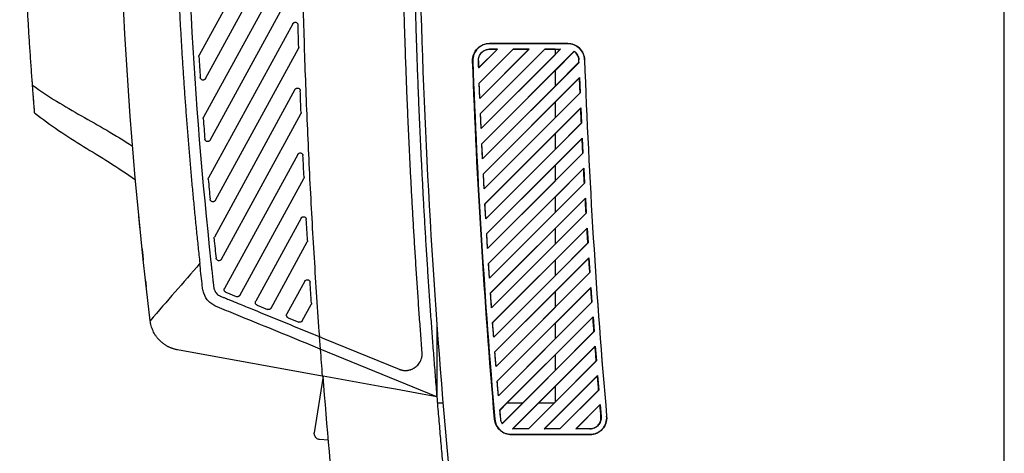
# Model space of a CAD drawing. Header units: millimetres. Extents: x 145 to 933, y -105 to 949.
# Tile 115 of 157: x 727 to 815, y 382 to 421. Entities that reach past the tile are written whole.
import ezdxf

# ---------------------------------------------------------------- set-up
doc = ezdxf.new("R2010")
doc.units = ezdxf.units.MM

msp = doc.modelspace()

# ---------------------------------------------------------------- linework, layer by layer
at = {"color": 7, "linetype": 'Continuous', "lineweight": 25}
for p, q in [((751.148, 432.891), (743.013, 418.002)), ((743.573, 415.899), (751.611, 430.611)), ((751.241, 426.804), (743.4, 412.453)), ((743.982, 410.391), (751.722, 424.557)), ((815.097, 281.543), (815.097, 423.784)), ((751.387, 420.816), (743.853, 407.025)), ((768.998, 419.043), (776.003, 419.043)), ((769.007, 419.034), (768.998, 419.043)), ((776.012, 419.034), (769.007, 419.034)), ((776.012, 419.034), (776.003, 419.043)), ((742.983, 417.867), (742.982, 417.882)), ((744.456, 405.002), (751.887, 418.601)), ((769.714, 418.534), (768.031, 416.851)), ((769.712, 418.533), (768.032, 416.853)), ((768.083, 415.489), (771.128, 418.534)), ((768.084, 415.489), (771.129, 418.533)), ((772.542, 418.534), (768.138, 414.129)), ((772.538, 418.532), (768.139, 414.131)), ((768.195, 412.773), (773.956, 418.534)), ((768.196, 412.772), (773.957, 418.532)), ((775.37, 418.534), (768.256, 411.419)), ((774.871, 418.038), (768.256, 411.42)), ((768.319, 410.068), (776.596, 418.346)), ((769.007, 418.534), (769.714, 418.534)), ((769.007, 418.533), (769.007, 418.534)), ((769.712, 418.533), (769.007, 418.533)), ((769.714, 418.534), (769.712, 418.533)), ((771.128, 418.534), (772.542, 418.534)), ((771.129, 418.533), (771.128, 418.534)), ((772.538, 418.532), (771.129, 418.533)), ((772.542, 418.534), (772.538, 418.532)), ((773.956, 418.534), (775.37, 418.534)), ((773.957, 418.532), (773.956, 418.534)), ((774.871, 418.532), (773.957, 418.532)), ((774.871, 418.532), (774.871, 418.038)), ((774.871, 418.051), (775.342, 418.523)), ((774.871, 418.523), (775.342, 418.523)), ((776.597, 418.33), (774.871, 416.605)), ((775.37, 418.534), (775.342, 418.523)), ((767.508, 417.48), (767.491, 417.48)), ((768.008, 417.498), (768.008, 417.498)), ((777.019, 417.355), (768.385, 408.719)), ((774.871, 415.223), (777.007, 417.36)), ((776.999, 417.57), (777.011, 417.571)), ((777.019, 417.355), (777.007, 417.36)), ((777.511, 417.589), (777.511, 417.589)), ((768.032, 416.853), (768.031, 416.851)), ((768.319, 410.067), (774.871, 416.617)), ((774.871, 416.617), (774.871, 415.211)), ((728.077, 415.397), (728.042, 415.871)), ((768.138, 414.129), (768.083, 415.489)), ((768.083, 415.489), (768.084, 415.489)), ((768.453, 407.374), (777.071, 415.992)), ((777.06, 415.964), (774.871, 413.777)), ((777.071, 415.992), (777.125, 414.633)), ((751.586, 414.922), (744.368, 401.711)), ((774.871, 415.211), (768.385, 408.721)), ((777.125, 414.633), (768.524, 406.031)), ((774.872, 412.395), (777.113, 414.637)), ((768.138, 414.129), (768.139, 414.131)), ((768.454, 407.373), (774.871, 413.789)), ((774.871, 413.789), (774.872, 412.383)), ((744.991, 399.724), (752.102, 412.738)), ((768.256, 411.419), (768.195, 412.773)), ((768.195, 412.773), (768.196, 412.772)), ((768.598, 404.69), (777.182, 413.276)), ((777.171, 413.248), (774.872, 410.949)), ((777.182, 413.276), (777.242, 411.921)), ((743.37, 412.314), (743.369, 412.333)), ((774.872, 412.383), (768.525, 406.032)), ((777.242, 411.921), (768.675, 403.353)), ((774.872, 409.567), (777.23, 411.926)), ((768.256, 411.419), (768.256, 411.42)), ((768.599, 404.69), (774.872, 410.961)), ((774.872, 410.961), (774.872, 409.555)), ((768.385, 408.719), (768.319, 410.068)), ((768.319, 410.067), (768.319, 410.068)), ((768.754, 402.018), (777.305, 410.57)), ((777.294, 410.542), (774.873, 408.121)), ((777.305, 410.57), (777.371, 409.222)), ((751.833, 409.118), (745.275, 397.115)), ((774.872, 409.555), (768.676, 403.355)), ((777.371, 409.222), (768.836, 400.686)), ((774.873, 406.739), (777.359, 409.226)), ((768.385, 408.719), (768.385, 408.721)), ((768.524, 406.031), (768.453, 407.374)), ((768.453, 407.374), (768.454, 407.373)), ((768.755, 402.018), (774.873, 408.133)), ((768.921, 399.356), (777.439, 407.876)), ((774.873, 408.133), (774.873, 406.727)), ((777.429, 407.848), (774.873, 405.293)), ((777.439, 407.876), (777.511, 406.533)), ((743.823, 406.883), (743.822, 406.905)), ((746.645, 396.495), (752.365, 406.963)), ((774.873, 406.727), (768.837, 400.687)), ((777.511, 406.533), (769.008, 398.029)), ((774.873, 403.911), (777.498, 406.538)), ((777.511, 406.533), (777.498, 406.538)), ((768.524, 406.031), (768.525, 406.032)), ((768.675, 403.353), (768.598, 404.69)), ((768.598, 404.69), (768.599, 404.69)), ((768.922, 399.356), (774.873, 405.305)), ((769.098, 396.705), (777.584, 405.193)), ((774.873, 405.305), (774.873, 403.899)), ((777.574, 405.165), (774.874, 402.465)), ((777.584, 405.193), (777.661, 403.855)), ((774.873, 403.899), (769.009, 398.031)), ((777.661, 403.855), (769.19, 395.383)), ((774.874, 401.083), (777.649, 403.86)), ((752.128, 403.401), (748.069, 395.972)), ((768.675, 403.353), (768.676, 403.355)), ((768.836, 400.686), (768.754, 402.018)), ((768.754, 402.018), (768.755, 402.018)), ((769.099, 396.704), (774.874, 402.478)), ((769.285, 394.064), (777.741, 402.52)), ((777.73, 402.492), (774.874, 399.637)), ((774.874, 402.478), (774.874, 401.071)), ((777.741, 402.52), (777.823, 401.188)), ((744.338, 401.565), (744.337, 401.591)), ((749.439, 395.352), (752.675, 401.274)), ((777.823, 401.188), (769.383, 392.747)), ((774.874, 398.256), (777.81, 401.193)), ((777.823, 401.188), (777.81, 401.193)), ((768.836, 400.686), (768.837, 400.687)), ((774.874, 401.071), (769.191, 395.385)), ((769.286, 394.064), (774.874, 399.65)), ((769.483, 391.433), (777.907, 399.859)), ((774.874, 399.65), (774.874, 398.243)), ((777.897, 399.831), (774.875, 396.809)), ((777.907, 399.859), (777.995, 398.532)), ((769.008, 398.029), (768.921, 399.356)), ((768.922, 399.356), (768.921, 399.356)), ((777.995, 398.532), (769.586, 390.122)), ((774.875, 395.428), (777.982, 398.537)), ((752.468, 397.766), (750.863, 394.829)), ((769.008, 398.029), (769.009, 398.031)), ((774.874, 398.243), (769.384, 392.749)), ((745.4, 396.764), (746.331, 396.383)), ((769.484, 391.433), (774.875, 396.822)), ((769.691, 388.813), (778.085, 397.208)), ((778.074, 397.18), (774.875, 393.982)), ((774.875, 396.822), (774.875, 395.415)), ((778.085, 397.208), (778.178, 395.886)), ((769.19, 395.383), (769.098, 396.705)), ((769.098, 396.705), (769.099, 396.704)), ((778.178, 395.886), (769.799, 387.506)), ((774.876, 392.6), (778.165, 395.891)), ((778.178, 395.886), (778.165, 395.891)), ((748.194, 395.621), (749.125, 395.24)), ((752.234, 394.208), (753.03, 395.665)), ((769.19, 395.383), (769.191, 395.385)), ((774.875, 395.415), (769.587, 390.124)), ((750.988, 394.478), (751.919, 394.097)), ((769.909, 386.202), (778.273, 394.567)), ((778.262, 394.539), (774.876, 391.154)), ((778.273, 394.567), (778.371, 393.251)), ((764.29, 393.823), (764.291, 387.373)), ((769.383, 392.747), (769.285, 394.064)), ((769.286, 394.064), (769.285, 394.064)), ((769.692, 388.812), (774.875, 393.994)), ((778.371, 393.251), (770.124, 385.003)), ((774.875, 393.994), (774.876, 392.587)), ((774.876, 389.772), (778.358, 393.256)), ((753.762, 392.803), (754.222, 392.615)), ((753.762, 392.803), (753.843, 391.689)), ((754.222, 392.615), (760.904, 389.881)), ((769.383, 392.747), (769.384, 392.749)), ((774.876, 392.587), (769.8, 387.509)), ((754.027, 389.272), (741.066, 391.616)), ((764.287, 387.416), (753.843, 391.689)), ((769.586, 390.122), (769.483, 391.433)), ((769.483, 391.433), (769.484, 391.433)), ((771.069, 384.534), (778.471, 391.937)), ((778.461, 391.909), (774.876, 388.326)), ((778.471, 391.937), (778.574, 390.626)), ((770.583, 386.874), (774.876, 391.166)), ((778.574, 390.626), (772.483, 384.534)), ((774.876, 391.166), (774.876, 389.76)), ((774.877, 386.944), (778.561, 390.631)), ((769.586, 390.122), (769.587, 390.124)), ((774.876, 389.76), (771.993, 386.875)), ((754.107, 389.257), (753.311, 384.19)), ((754.108, 389.257), (754.027, 389.272)), ((759.675, 388.25), (754.108, 389.257)), ((769.799, 387.506), (769.691, 388.813)), ((769.692, 388.812), (769.691, 388.813)), ((773.897, 384.534), (778.68, 389.318)), ((778.67, 389.29), (773.924, 384.545)), ((778.68, 389.318), (778.788, 388.012)), ((760.578, 388.087), (759.675, 388.25)), ((762.972, 387.654), (760.578, 388.087)), ((773.413, 386.875), (774.876, 388.338)), ((774.876, 388.338), (774.877, 386.932)), ((775.307, 384.546), (778.775, 388.017)), ((778.788, 388.012), (775.311, 384.534)), ((778.788, 388.012), (778.775, 388.017)), ((764.287, 387.416), (762.972, 387.654)), ((769.799, 387.506), (769.8, 387.509)), ((764.332, 386.873), (764.835, 386.873)), ((769.909, 386.202), (769.919, 386.199)), ((770.595, 386.874), (769.919, 386.199)), ((770.126, 385.019), (771.98, 386.875)), ((770.583, 386.874), (771.993, 386.875)), ((773.425, 386.875), (771.094, 384.545)), ((772.479, 384.545), (774.808, 386.875)), ((773.413, 386.875), (774.82, 386.875)), ((774.877, 386.932), (774.82, 386.875)), ((776.725, 384.534), (778.899, 386.708)), ((778.889, 386.68), (776.754, 384.546)), ((778.899, 386.708), (778.993, 385.622)), ((769.476, 385.405), (769.459, 385.404)), ((769.974, 385.448), (769.984, 385.449)), ((778.993, 385.622), (778.981, 385.621)), ((779.491, 385.665), (779.491, 385.666)), ((770.126, 385.019), (770.124, 385.003)), ((771.069, 384.534), (771.094, 384.545)), ((772.483, 384.534), (771.069, 384.534)), ((772.479, 384.545), (771.094, 384.545)), ((772.479, 384.545), (772.483, 384.534)), ((773.897, 384.534), (773.924, 384.545)), ((775.311, 384.534), (773.897, 384.534)), ((775.307, 384.546), (773.924, 384.545)), ((775.307, 384.546), (775.311, 384.534)), ((776.725, 384.534), (776.754, 384.546)), ((777.997, 384.534), (776.725, 384.534)), ((777.997, 384.547), (776.754, 384.546)), ((777.997, 384.547), (777.997, 384.534)), ((753.769, 383.611), (754.578, 383.554)), ((770.962, 384.026), (770.971, 384.034)), ((777.988, 384.026), (770.962, 384.026)), ((770.971, 384.034), (777.997, 384.034)), ((777.997, 384.034), (777.988, 384.026))]:
    msp.add_line(p, q, dxfattribs=at)
at = {"color": 7, "linetype": 'Continuous', "lineweight": 25, "flags": 128}
for points in [[(777.071, 415.992), (777.065, 415.977), (777.06, 415.964)], [(777.113, 414.637), (777.12, 414.635), (777.125, 414.633)], [(777.182, 413.276), (777.176, 413.26), (777.171, 413.248)], [(777.23, 411.926), (777.237, 411.924), (777.242, 411.921)], [(777.305, 410.57), (777.299, 410.555), (777.294, 410.542)], [(777.359, 409.226), (777.365, 409.224), (777.371, 409.222)], [(777.439, 407.876), (777.433, 407.86), (777.429, 407.848)], [(777.584, 405.193), (777.579, 405.177), (777.574, 405.165)], [(777.649, 403.86), (777.656, 403.857), (777.661, 403.855)], [(777.741, 402.52), (777.735, 402.505), (777.73, 402.492)], [(777.907, 399.859), (777.901, 399.843), (777.897, 399.831)], [(777.982, 398.537), (777.989, 398.534), (777.995, 398.532)], [(778.085, 397.208), (778.079, 397.192), (778.074, 397.18)], [(778.273, 394.567), (778.267, 394.552), (778.262, 394.539)], [(778.358, 393.256), (778.365, 393.253), (778.371, 393.251)], [(778.471, 391.937), (778.466, 391.922), (778.461, 391.909)], [(778.561, 390.631), (778.569, 390.628), (778.574, 390.626)], [(778.68, 389.318), (778.674, 389.302), (778.67, 389.29)], [(778.899, 386.708), (778.893, 386.693), (778.889, 386.68)]]:
    msp.add_lwpolyline(points, dxfattribs=at)
at = {"color": 7, "linetype": 'Continuous', "lineweight": 25}
for points, knots in [([(728.083, 415.318), (728.048, 415.8), (727.977, 416.771), (727.877, 418.242), (727.78, 419.739), (727.688, 421.24), (727.623, 422.366), (727.585, 423.046), (727.571, 423.294), (727.551, 423.671), (727.519, 424.269), (727.483, 424.967), (727.459, 425.439), (727.448, 425.663), (727.441, 425.806), (727.43, 426.045), (727.413, 426.392), (727.393, 426.821), (727.373, 427.249), (727.309, 428.678), (727.119, 433.393), (726.987, 438.883), (726.941, 444.144), (726.934, 446.89), (726.946, 449.635), (726.975, 452.38), (727.021, 455.125), (727.086, 457.87), (727.168, 460.614), (727.269, 463.358), (727.385, 466.101), (727.478, 467.928), (727.524, 468.842)], [0, 0, 0, 0, 0.030446, 0.061437, 0.092974, 0.125056, 0.156321, 0.164137, 0.168038, 0.171917, 0.187328, 0.202868, 0.210653, 0.213204, 0.215118, 0.218468, 0.226284, 0.2341, 0.241916, 0.249732, 0.312266, 0.499829, 0.549846, 0.599863, 0.64988, 0.699897, 0.749914, 0.799931, 0.849949, 0.899966, 0.949983, 1, 1, 1, 1]), ([(762.678, 467.562), (762.653, 466.981), (762.605, 465.82), (762.538, 464.079), (762.476, 462.337), (762.418, 460.594), (762.365, 458.852), (762.317, 457.11), (762.274, 455.367), (762.235, 453.624), (762.201, 451.881), (762.172, 450.138), (762.148, 448.395), (762.128, 446.651), (762.113, 444.908), (762.103, 443.165), (762.098, 441.421), (762.097, 439.678), (762.101, 437.934), (762.11, 436.191), (762.124, 434.447), (762.142, 432.703), (762.165, 430.96), (762.193, 429.216), (762.226, 427.473), (762.263, 425.729), (762.305, 423.986), (762.352, 422.243), (762.404, 420.5), (762.46, 418.757), (762.521, 417.014), (762.587, 415.271), (762.658, 413.528), (762.733, 411.786), (762.813, 410.044), (762.898, 408.302), (762.988, 406.56), (763.082, 404.818), (763.181, 403.077), (763.285, 401.335), (763.394, 399.594), (763.507, 397.854), (763.625, 396.113), (763.748, 394.373), (763.875, 392.634), (764.008, 390.894), (764.145, 389.155), (764.24, 387.996), (764.287, 387.416)], [0, 0, 0, 0, 0.02173, 0.04346, 0.06519, 0.086921, 0.108652, 0.130384, 0.152116, 0.173848, 0.195581, 0.217315, 0.239049, 0.260783, 0.282517, 0.304253, 0.325988, 0.347724, 0.36946, 0.391197, 0.412934, 0.434672, 0.45641, 0.478149, 0.499887, 0.521627, 0.543367, 0.565107, 0.586847, 0.608588, 0.63033, 0.652072, 0.673814, 0.695557, 0.7173, 0.739044, 0.760788, 0.782532, 0.804277, 0.826022, 0.847768, 0.869514, 0.891261, 0.913008, 0.934755, 0.956503, 0.978251, 1, 1, 1, 1]), ([(763.16, 467.139), (762.566, 452.974), (762.441, 438.758), (763.143, 410.317), (763.969, 396.093), (766.571, 367.731), (768.345, 353.593), (772.828, 325.499), (775.537, 311.543), (778.698, 297.722)], [0, 0, 0, 0, 0.25, 0.25, 0.5, 0.5, 0.75, 0.75, 1, 1, 1, 1]), ([(752.515, 463.549), (752.492, 462.928), (752.448, 461.687), (752.388, 459.825), (752.332, 457.963), (752.283, 456.1), (752.238, 454.238), (752.199, 452.376), (752.165, 450.513), (752.137, 448.651), (752.114, 446.788), (752.096, 444.925), (752.083, 443.062), (752.076, 441.2), (752.075, 439.337), (752.078, 437.474), (752.087, 435.611), (752.101, 433.748), (752.121, 431.884), (752.146, 430.021), (752.185, 427.599), (752.246, 424.619), (752.338, 421.08), (752.448, 417.542), (752.578, 414.005), (752.728, 410.469), (752.896, 406.933), (753.084, 403.399), (753.291, 399.865), (753.517, 396.333), (753.683, 393.978), (753.766, 392.801)], [0, 0, 0, 0, 0.02632, 0.052637, 0.078954, 0.105269, 0.131583, 0.157897, 0.18421, 0.210522, 0.236835, 0.263148, 0.28946, 0.315774, 0.342088, 0.368403, 0.394719, 0.421037, 0.447356, 0.473677, 0.500001, 0.550009, 0.600012, 0.65001, 0.700006, 0.75, 0.799994, 0.849989, 0.899988, 0.949991, 1, 1, 1, 1]), ([(740.69, 443.991), (740.689, 443.51), (740.688, 442.547), (740.693, 441.103), (740.703, 439.66), (740.718, 438.216), (740.738, 436.773), (740.764, 435.331), (740.794, 433.888), (740.83, 432.446), (740.87, 431.004), (740.916, 429.563), (740.967, 428.122), (741.023, 426.681), (741.084, 425.24), (741.151, 423.8), (741.222, 422.36), (741.299, 420.92), (741.38, 419.481), (741.467, 418.042), (741.559, 416.603), (741.656, 415.165), (741.759, 413.727), (741.866, 412.289), (741.978, 410.851), (742.096, 409.414), (742.219, 407.977), (742.347, 406.541), (742.48, 405.104), (742.618, 403.668), (742.761, 402.233), (742.909, 400.797), (743.012, 399.841), (743.064, 399.362)], [0, 0, 0, 0, 0.0322985, 0.0645904, 0.0968761, 0.1291559, 0.1614302, 0.1936996, 0.2259644, 0.2582249, 0.2904817, 0.322735, 0.3549854, 0.3872333, 0.419479, 0.4517229, 0.4839655, 0.5162072, 0.5484484, 0.5806894, 0.6129308, 0.6451729, 0.6774161, 0.7096608, 0.7419075, 0.7741565, 0.8064083, 0.8386633, 0.8709218, 0.9031844, 0.9354513, 0.967723, 1, 1, 1, 1]), ([(762.968, 391.384), (762.925, 391.945), (762.84, 393.069), (762.718, 394.754), (762.6, 396.439), (762.487, 398.125), (762.378, 399.811), (762.273, 401.498), (762.173, 403.184), (762.077, 404.871), (761.986, 406.558), (761.9, 408.245), (761.817, 409.932), (761.739, 411.619), (761.666, 413.307), (761.597, 414.994), (761.533, 416.682), (761.472, 418.37), (761.417, 420.058), (761.366, 421.746), (761.319, 423.434), (761.277, 425.122), (761.239, 426.811), (761.206, 428.499), (761.177, 430.187), (761.152, 431.876), (761.132, 433.564), (761.117, 435.252), (761.106, 436.94), (761.099, 438.629), (761.098, 439.754), (761.097, 440.317)], [0, 0, 0, 0, 0.034499, 0.068997, 0.103493, 0.137989, 0.172483, 0.206977, 0.241469, 0.275959, 0.310449, 0.344938, 0.379425, 0.413911, 0.448396, 0.48288, 0.517363, 0.551845, 0.586325, 0.620804, 0.655282, 0.689759, 0.724235, 0.75871, 0.793183, 0.827656, 0.862127, 0.896597, 0.931066, 0.965533, 1, 1, 1, 1]), ([(751.387, 420.816), (751.394, 420.826), (751.406, 420.847), (751.43, 420.874), (751.457, 420.897), (751.503, 420.926), (751.574, 420.951), (751.666, 420.944), (751.752, 420.908), (751.812, 420.846), (751.849, 420.775), (751.854, 420.727), (751.857, 420.703)], [0, 0, 0, 0, 0.055836, 0.110478, 0.165105, 0.220895, 0.360633, 0.500302, 0.639966, 0.779695, 0.889812, 1, 1, 1, 1]), ([(767.491, 417.48), (767.483, 417.682), (767.517, 417.885), (767.662, 418.263), (767.772, 418.436), (768.053, 418.727), (768.223, 418.844), (768.595, 419.002), (768.796, 419.043), (768.998, 419.043)], [0, 0, 0, 0, 0.25, 0.25, 0.5, 0.5, 0.75, 0.75, 1, 1, 1, 1]), ([(769.007, 419.034), (768.806, 419.034), (768.606, 418.993), (768.236, 418.836), (768.067, 418.72), (767.788, 418.431), (767.678, 418.258), (767.535, 417.883), (767.501, 417.681), (767.508, 417.48)], [0, 0, 0, 0, 0.25, 0.25, 0.5, 0.5, 0.75, 0.75, 1, 1, 1, 1]), ([(776.003, 419.043), (776.196, 419.043), (776.389, 419.006), (776.747, 418.861), (776.911, 418.754), (777.189, 418.486), (777.302, 418.326), (777.459, 417.973), (777.504, 417.782), (777.511, 417.589)], [0, 0, 0, 0, 0.25, 0.25, 0.5, 0.5, 0.75, 0.75, 1, 1, 1, 1]), ([(777.511, 417.589), (777.504, 417.781), (777.46, 417.971), (777.303, 418.321), (777.191, 418.481), (776.915, 418.747), (776.751, 418.854), (776.395, 418.997), (776.204, 419.034), (776.012, 419.034)], [0, 0, 0, 0, 0.25, 0.25, 0.5, 0.5, 0.75, 0.75, 1, 1, 1, 1]), ([(742.982, 417.882), (742.983, 417.893), (742.983, 417.914), (742.989, 417.944), (742.999, 417.974), (743.008, 417.993), (743.013, 418.002)], [0, 0, 0, 0, 0.251994, 0.499995, 0.747999, 1, 1, 1, 1]), ([(751.917, 418.729), (751.917, 418.718), (751.917, 418.696), (751.911, 418.663), (751.902, 418.631), (751.892, 418.611), (751.887, 418.601)], [0, 0, 0, 0, 0.2522663, 0.4999954, 0.7477269, 1, 1, 1, 1]), ([(768.008, 417.498), (768.006, 417.566), (768.011, 417.632), (768.034, 417.763), (768.052, 417.829), (768.1, 417.954), (768.129, 418.013), (768.2, 418.126), (768.242, 418.18), (768.38, 418.324), (768.494, 418.4), (768.678, 418.478), (768.742, 418.498), (768.873, 418.526), (768.94, 418.533), (769.007, 418.533)], [0, 0, 0, 0, 0.125, 0.125, 0.25, 0.25, 0.375, 0.375, 0.5, 0.5, 0.75, 0.75, 0.875, 0.875, 1, 1, 1, 1]), ([(768.008, 417.498), (768.007, 417.52), (768.007, 417.564), (768.011, 417.629), (768.02, 417.695), (768.033, 417.76), (768.051, 417.824), (768.088, 417.931), (768.158, 418.074), (768.282, 418.233), (768.437, 418.364), (768.597, 418.449), (768.745, 418.501), (768.876, 418.529), (768.963, 418.533), (769.007, 418.534)], [0, 0, 0, 0, 0.040822, 0.081619, 0.122581, 0.163895, 0.205744, 0.248305, 0.375413, 0.500005, 0.624275, 0.75175, 0.836006, 0.918261, 1, 1, 1, 1]), ([(776.596, 418.346), (776.613, 418.333), (776.648, 418.307), (776.697, 418.264), (776.742, 418.218), (776.785, 418.169), (776.825, 418.117), (776.861, 418.062), (776.902, 417.99), (776.943, 417.901), (776.979, 417.793), (777.003, 417.682), (777.009, 417.608), (777.011, 417.571)], [0, 0, 0, 0, 0.071731, 0.142967, 0.214036, 0.285266, 0.356988, 0.42952, 0.503175, 0.628356, 0.753622, 0.877859, 1, 1, 1, 1]), ([(776.999, 417.57), (776.996, 417.645), (776.985, 417.718), (776.946, 417.86), (776.918, 417.93), (776.815, 418.126), (776.718, 418.242), (776.597, 418.33)], [0, 0, 0, 0, 0.25, 0.25, 0.5, 0.5, 1, 1, 1, 1]), ([(728.272, 412.849), (728.272, 412.849), (728.272, 412.849), (728.272, 412.849), (728.272, 412.849), (728.272, 412.849), (728.271, 412.851), (728.27, 412.87), (728.263, 412.956), (728.243, 413.216), (728.202, 413.739), (728.157, 414.326), (728.121, 414.803), (728.099, 415.092), (728.088, 415.243), (728.083, 415.318)], [0, 0, 0, 0, 0.201151, 0.402302, 0.502877, 0.515446, 0.527984, 0.552918, 0.602493, 0.70208, 0.801177, 0.900681, 0.95013, 0.974983, 1, 1, 1, 1]), ([(743.573, 415.899), (743.567, 415.889), (743.555, 415.868), (743.531, 415.841), (743.504, 415.818), (743.459, 415.789), (743.39, 415.765), (743.299, 415.77), (743.214, 415.804), (743.153, 415.863), (743.115, 415.931), (743.108, 415.978), (743.104, 416.002)], [0, 0, 0, 0, 0.056063, 0.110952, 0.165823, 0.221835, 0.361108, 0.500296, 0.639499, 0.778745, 0.889343, 1, 1, 1, 1]), ([(751.586, 414.922), (751.592, 414.932), (751.604, 414.953), (751.628, 414.98), (751.655, 415.003), (751.701, 415.032), (751.771, 415.057), (751.864, 415.05), (751.949, 415.015), (752.009, 414.953), (752.047, 414.883), (752.052, 414.836), (752.055, 414.812)], [0, 0, 0, 0, 0.05589, 0.110591, 0.165276, 0.22112, 0.360746, 0.5003, 0.639854, 0.779468, 0.8897, 1, 1, 1, 1]), ([(728.186, 413.948), (728.184, 413.968), (728.182, 413.99), (728.159, 414.295), (728.156, 414.34)], [0, 0, 0, 0, 0.855702, 1, 1, 1, 1]), ([(752.132, 412.868), (752.132, 412.857), (752.132, 412.834), (752.127, 412.801), (752.117, 412.768), (752.107, 412.748), (752.102, 412.738)], [0, 0, 0, 0, 0.252346, 0.499995, 0.747647, 1, 1, 1, 1]), ([(743.369, 412.333), (743.369, 412.344), (743.37, 412.365), (743.376, 412.395), (743.386, 412.425), (743.395, 412.444), (743.4, 412.453)], [0, 0, 0, 0, 0.2519945, 0.4999954, 0.7479987, 1, 1, 1, 1]), ([(743.982, 410.391), (743.976, 410.381), (743.964, 410.361), (743.941, 410.334), (743.914, 410.311), (743.869, 410.282), (743.8, 410.257), (743.71, 410.262), (743.625, 410.295), (743.564, 410.353), (743.525, 410.42), (743.518, 410.467), (743.514, 410.491)], [0, 0, 0, 0, 0.056138, 0.111112, 0.166071, 0.222167, 0.36127, 0.500295, 0.639329, 0.778409, 0.889171, 1, 1, 1, 1]), ([(751.833, 409.118), (751.84, 409.129), (751.852, 409.149), (751.875, 409.176), (751.902, 409.199), (751.948, 409.228), (752.018, 409.253), (752.11, 409.247), (752.195, 409.212), (752.256, 409.151), (752.293, 409.082), (752.299, 409.034), (752.302, 409.01)], [0, 0, 0, 0, 0.0559434, 0.1107019, 0.1654443, 0.22134, 0.3608576, 0.5002991, 0.639745, 0.7792457, 0.8895902, 1, 1, 1, 1]), ([(743.822, 406.905), (743.822, 406.916), (743.823, 406.937), (743.829, 406.967), (743.839, 406.997), (743.848, 407.016), (743.853, 407.025)], [0, 0, 0, 0, 0.251994, 0.499995, 0.747999, 1, 1, 1, 1]), ([(752.395, 407.096), (752.396, 407.084), (752.396, 407.061), (752.39, 407.027), (752.381, 406.994), (752.37, 406.974), (752.365, 406.963)], [0, 0, 0, 0, 0.252426, 0.499995, 0.747568, 1, 1, 1, 1]), ([(744.456, 405.002), (744.45, 404.992), (744.438, 404.971), (744.415, 404.945), (744.388, 404.921), (744.344, 404.893), (744.276, 404.868), (744.186, 404.872), (744.101, 404.904), (744.04, 404.961), (744, 405.028), (743.992, 405.075), (743.988, 405.098)], [0, 0, 0, 0, 0.056216, 0.111274, 0.166318, 0.22249, 0.361433, 0.500293, 0.639152, 0.778081, 0.888995, 1, 1, 1, 1]), ([(737.609, 403.527), (737.608, 403.536), (737.606, 403.554), (737.604, 403.577), (737.602, 403.598), (737.6, 403.621), (737.598, 403.642), (737.597, 403.647), (737.597, 403.649)], [0, 0, 0, 0, 0.125801, 0.250796, 0.375295, 0.499614, 0.753335, 1, 1, 1, 1]), ([(737.618, 403.438), (737.617, 403.448), (737.615, 403.468), (737.612, 403.493), (737.61, 403.513), (737.609, 403.529), (737.608, 403.541), (737.607, 403.548), (737.607, 403.548), (737.607, 403.549)], [0, 0, 0, 0, 0.1446111, 0.2875141, 0.4293743, 0.5708712, 0.71269, 0.8555108, 1, 1, 1, 1]), ([(737.705, 402.553), (737.702, 402.576), (737.698, 402.62), (737.692, 402.685), (737.685, 402.75), (737.679, 402.815), (737.67, 402.903), (737.659, 403.013), (737.648, 403.129), (737.638, 403.228), (737.63, 403.309), (737.623, 403.381), (737.619, 403.419), (737.618, 403.438)], [0, 0, 0, 0, 0.060917, 0.121464, 0.181905, 0.242506, 0.303529, 0.437148, 0.571203, 0.679188, 0.785648, 0.892084, 1, 1, 1, 1]), ([(752.128, 403.401), (752.134, 403.411), (752.146, 403.431), (752.17, 403.458), (752.197, 403.482), (752.242, 403.511), (752.312, 403.535), (752.403, 403.529), (752.489, 403.495), (752.549, 403.435), (752.587, 403.366), (752.594, 403.318), (752.597, 403.295)], [0, 0, 0, 0, 0.055996, 0.110811, 0.165609, 0.221556, 0.360967, 0.500298, 0.639638, 0.779027, 0.889483, 1, 1, 1, 1]), ([(737.704, 402.556), (737.694, 402.658), (737.684, 402.765), (737.674, 402.86), (737.674, 402.865)], [0, 0, 0, 0, 0.948308, 1, 1, 1, 1]), ([(744.337, 401.591), (744.337, 401.602), (744.338, 401.623), (744.344, 401.653), (744.354, 401.683), (744.363, 401.702), (744.368, 401.711)], [0, 0, 0, 0, 0.251994, 0.499995, 0.747999, 1, 1, 1, 1]), ([(752.705, 401.408), (752.706, 401.396), (752.706, 401.373), (752.701, 401.339), (752.691, 401.305), (752.68, 401.284), (752.675, 401.274)], [0, 0, 0, 0, 0.252506, 0.499995, 0.747487, 1, 1, 1, 1]), ([(737.899, 400.649), (737.899, 400.648), (737.899, 400.648), (737.9, 400.64), (737.901, 400.629), (737.903, 400.612), (737.905, 400.59), (737.908, 400.564), (737.911, 400.532), (737.915, 400.496), (737.919, 400.455), (737.924, 400.409), (737.929, 400.357), (737.936, 400.295), (737.944, 400.221), (737.953, 400.135), (737.964, 400.035), (737.976, 399.921), (737.989, 399.793), (737.998, 399.704), (738.003, 399.658)], [0, 0, 0, 0, 0.043336, 0.087092, 0.131271, 0.175875, 0.220907, 0.266367, 0.312259, 0.358585, 0.405345, 0.452543, 0.50018, 0.553792, 0.613333, 0.678805, 0.750209, 0.827543, 0.910807, 1, 1, 1, 1]), ([(744.058, 399.471), (744.072, 399.34), (744.101, 399.077), (744.145, 398.681), (744.189, 398.283), (744.225, 397.96), (744.253, 397.717), (744.271, 397.56), (744.287, 397.413), (744.301, 397.291), (744.311, 397.201), (744.323, 397.14), (744.333, 397.094), (744.345, 397.053), (744.356, 397.019), (744.4, 396.898), (744.522, 396.687), (744.726, 396.516), (744.885, 396.434), (744.992, 396.391), (745.148, 396.327), (745.342, 396.248), (745.561, 396.158), (745.944, 396.001), (746.691, 395.696), (749.353, 394.607), (751.771, 393.618), (753.762, 392.803)], [0, 0, 0, 0, 0.0307096, 0.0616288, 0.0927679, 0.1240495, 0.1373561, 0.1497693, 0.1610452, 0.1717984, 0.1783441, 0.1822575, 0.1861528, 0.1894194, 0.1921688, 0.1944644, 0.2195826, 0.247749, 0.2549877, 0.2614407, 0.274457, 0.2944846, 0.3102138, 0.3295511, 0.3909885, 0.4984586, 1, 1, 1, 1]), ([(744.991, 399.724), (744.985, 399.714), (744.973, 399.694), (744.95, 399.667), (744.924, 399.644), (744.879, 399.615), (744.812, 399.591), (744.722, 399.594), (744.638, 399.625), (744.577, 399.682), (744.536, 399.748), (744.528, 399.794), (744.523, 399.817)], [0, 0, 0, 0, 0.056292, 0.111433, 0.166558, 0.222805, 0.361579, 0.50029, 0.638983, 0.777763, 0.888838, 1, 1, 1, 1]), ([(753.843, 391.689), (751.607, 392.604), (748.812, 393.747), (745.738, 395.005), (744.899, 395.348), (744.55, 395.491), (744.48, 395.52), (744.346, 395.586), (744.152, 395.696), (743.752, 396.022), (743.435, 396.525), (743.333, 396.962), (743.298, 397.262), (743.281, 397.412), (743.196, 398.162), (743.129, 398.762), (743.064, 399.362)], [0, 0, 0, 0, 0.5, 0.625, 0.6875, 0.6875, 0.703125, 0.703125, 0.71875, 0.75, 0.8125, 0.84375, 0.84375, 0.875, 0.875, 1, 1, 1, 1]), ([(738.207, 397.795), (738.208, 397.778), (738.212, 397.745), (738.217, 397.698), (738.222, 397.654), (738.227, 397.614), (738.231, 397.577), (738.234, 397.544), (738.238, 397.514), (738.241, 397.488), (738.243, 397.465), (738.248, 397.426), (738.253, 397.378), (738.258, 397.332), (738.262, 397.304), (738.262, 397.301), (738.262, 397.299)], [0, 0, 0, 0, 0.0645954, 0.1259499, 0.1840632, 0.2389352, 0.2905659, 0.3389554, 0.3841038, 0.4260114, 0.4646787, 0.5001062, 0.6304907, 0.7572365, 0.8803896, 1, 1, 1, 1]), ([(752.468, 397.766), (752.474, 397.776), (752.486, 397.796), (752.51, 397.823), (752.537, 397.847), (752.582, 397.875), (752.651, 397.9), (752.742, 397.895), (752.827, 397.861), (752.888, 397.801), (752.927, 397.733), (752.933, 397.686), (752.937, 397.662)], [0, 0, 0, 0, 0.056047, 0.110918, 0.165771, 0.221768, 0.361074, 0.500297, 0.639532, 0.778813, 0.889377, 1, 1, 1, 1]), ([(745.245, 396.996), (745.245, 397.006), (745.246, 397.027), (745.252, 397.058), (745.261, 397.087), (745.271, 397.106), (745.275, 397.115)], [0, 0, 0, 0, 0.251994, 0.499995, 0.747999, 1, 1, 1, 1]), ([(745.4, 396.764), (745.389, 396.769), (745.366, 396.78), (745.336, 396.801), (745.309, 396.826), (745.279, 396.865), (745.251, 396.922), (745.247, 396.971), (745.245, 396.996)], [0, 0, 0, 0, 0.126638, 0.250422, 0.374173, 0.500715, 0.75042, 1, 1, 1, 1]), ([(746.645, 396.495), (746.64, 396.486), (746.631, 396.469), (746.612, 396.446), (746.587, 396.422), (746.553, 396.397), (746.51, 396.378), (746.464, 396.366), (746.418, 396.363), (746.373, 396.368), (746.345, 396.378), (746.331, 396.383)], [0, 0, 0, 0, 0.080773, 0.160911, 0.241543, 0.370911, 0.500073, 0.629304, 0.758612, 0.879246, 1, 1, 1, 1]), ([(748.039, 395.852), (748.039, 395.863), (748.04, 395.884), (748.046, 395.914), (748.055, 395.944), (748.065, 395.963), (748.069, 395.972)], [0, 0, 0, 0, 0.251994, 0.499995, 0.747999, 1, 1, 1, 1]), ([(748.194, 395.621), (748.183, 395.626), (748.16, 395.636), (748.13, 395.658), (748.103, 395.683), (748.073, 395.722), (748.045, 395.778), (748.041, 395.828), (748.039, 395.852)], [0, 0, 0, 0, 0.126639, 0.250422, 0.374173, 0.500715, 0.75042, 1, 1, 1, 1]), ([(749.439, 395.352), (749.434, 395.343), (749.425, 395.326), (749.406, 395.303), (749.381, 395.279), (749.347, 395.254), (749.304, 395.234), (749.258, 395.223), (749.212, 395.22), (749.167, 395.225), (749.139, 395.235), (749.125, 395.24)], [0, 0, 0, 0, 0.0807727, 0.1609115, 0.2415433, 0.3709114, 0.5000734, 0.6293043, 0.7586116, 0.8792458, 1, 1, 1, 1]), ([(753.06, 395.802), (753.06, 395.79), (753.061, 395.766), (753.055, 395.731), (753.045, 395.697), (753.035, 395.676), (753.03, 395.665)], [0, 0, 0, 0, 0.252586, 0.499995, 0.747407, 1, 1, 1, 1]), ([(741.066, 391.616), (741.025, 391.623), (740.944, 391.639), (740.824, 391.669), (740.709, 391.702), (740.596, 391.74), (740.488, 391.781), (740.383, 391.825), (740.282, 391.872), (740.185, 391.922), (740.092, 391.974), (740.002, 392.028), (739.917, 392.084), (739.835, 392.141), (739.757, 392.2), (739.683, 392.259), (739.613, 392.319), (739.546, 392.38), (739.483, 392.442), (739.384, 392.543), (739.256, 392.689), (739.11, 392.888), (738.982, 393.096), (738.872, 393.311), (738.781, 393.532), (738.709, 393.756), (738.654, 393.981), (738.632, 394.134), (738.621, 394.209)], [0, 0, 0, 0, 0.033015, 0.065409, 0.097182, 0.128335, 0.158868, 0.18878, 0.218072, 0.246745, 0.274797, 0.30223, 0.329043, 0.355237, 0.380812, 0.405768, 0.430104, 0.453823, 0.476923, 0.499404, 0.564849, 0.62946, 0.693244, 0.756207, 0.818357, 0.879701, 0.940246, 1, 1, 1, 1]), ([(750.833, 394.709), (750.833, 394.72), (750.834, 394.741), (750.84, 394.771), (750.849, 394.801), (750.859, 394.82), (750.863, 394.829)], [0, 0, 0, 0, 0.251994, 0.499995, 0.747999, 1, 1, 1, 1]), ([(750.988, 394.478), (750.977, 394.483), (750.954, 394.493), (750.924, 394.515), (750.897, 394.54), (750.867, 394.579), (750.839, 394.635), (750.835, 394.685), (750.833, 394.709)], [0, 0, 0, 0, 0.126639, 0.250422, 0.374173, 0.500715, 0.75042, 1, 1, 1, 1]), ([(752.234, 394.208), (752.229, 394.2), (752.219, 394.183), (752.2, 394.16), (752.175, 394.136), (752.141, 394.111), (752.098, 394.091), (752.052, 394.08), (752.006, 394.077), (751.961, 394.082), (751.933, 394.092), (751.919, 394.097)], [0, 0, 0, 0, 0.080773, 0.160911, 0.241543, 0.370911, 0.500073, 0.629304, 0.758612, 0.879246, 1, 1, 1, 1]), ([(753.843, 391.689), (753.873, 391.286), (753.933, 390.48), (753.995, 389.675), (754.027, 389.272)], [0, 0, 0, 0, 0.500082, 1, 1, 1, 1]), ([(760.904, 389.881), (760.932, 389.87), (760.988, 389.848), (761.074, 389.822), (761.161, 389.801), (761.25, 389.785), (761.339, 389.774), (761.429, 389.769), (761.518, 389.769), (761.608, 389.774), (761.697, 389.785), (761.786, 389.801), (761.873, 389.823), (761.959, 389.849), (762.043, 389.881), (762.125, 389.918), (762.205, 389.959), (762.282, 390.005), (762.441, 390.114), (762.682, 390.344), (762.857, 390.659), (762.934, 390.921), (762.962, 391.076), (762.975, 391.231), (762.97, 391.333), (762.968, 391.384)], [0, 0, 0, 0, 0.0294476, 0.0588953, 0.088343, 0.1177907, 0.1472385, 0.1766862, 0.206134, 0.2355818, 0.2650297, 0.2944775, 0.3239254, 0.3533733, 0.3828213, 0.4122692, 0.4417172, 0.4711652, 0.5006133, 0.6311443, 0.7952919, 0.8478078, 0.899431, 0.9501617, 1, 1, 1, 1]), ([(771.503, 282.319), (769.313, 291.091), (767.307, 299.903), (764.574, 313.184), (763.709, 317.621), (762.072, 326.511), (761.3, 330.963), (759.848, 339.885), (759.169, 344.354), (757.904, 353.305), (757.318, 357.786), (755.702, 371.247), (754.811, 380.246), (754.108, 389.257)], [0, 0, 0, 0, 0.25, 0.25, 0.375, 0.375, 0.5, 0.5, 0.625, 0.625, 0.75, 0.75, 1, 1, 1, 1]), ([(764.287, 387.416), (764.336, 386.829), (764.434, 385.652), (764.587, 383.883), (764.745, 382.104), (764.909, 380.316), (765.08, 378.519), (765.256, 376.712), (765.438, 374.897), (765.627, 373.073), (765.822, 371.239), (766.023, 369.397), (766.231, 367.545), (766.445, 365.685), (766.665, 363.815), (766.893, 361.937), (767.127, 360.05), (767.368, 358.154), (767.616, 356.249), (767.87, 354.336), (768.132, 352.413), (768.401, 350.482), (768.678, 348.543), (768.962, 346.594), (769.253, 344.637), (769.551, 342.671), (769.858, 340.697), (770.172, 338.714), (770.493, 336.722), (770.823, 334.723), (771.16, 332.714), (771.506, 330.697), (771.859, 328.672), (772.221, 326.639), (772.592, 324.597), (772.97, 322.547), (773.357, 320.489), (773.753, 318.422), (774.157, 316.348), (774.57, 314.265), (774.992, 312.174), (775.422, 310.076), (775.862, 307.969), (776.311, 305.854), (776.769, 303.732), (777.236, 301.601), (777.712, 299.463), (778.037, 298.036), (778.199, 297.32)], [0, 0, 0, 0, 0.019362, 0.038831, 0.058404, 0.078084, 0.097869, 0.117759, 0.137756, 0.157857, 0.178065, 0.198378, 0.218797, 0.239321, 0.259951, 0.280687, 0.301528, 0.322475, 0.343528, 0.364686, 0.38595, 0.407319, 0.428794, 0.450375, 0.472061, 0.493853, 0.515751, 0.537754, 0.559863, 0.582077, 0.604397, 0.626823, 0.649354, 0.671991, 0.694734, 0.717582, 0.740536, 0.763595, 0.786761, 0.810031, 0.833408, 0.85689, 0.880477, 0.904171, 0.927969, 0.951874, 0.975884, 1, 1, 1, 1]), ([(770.962, 384.026), (770.775, 384.026), (770.589, 384.061), (770.241, 384.196), (770.08, 384.296), (769.805, 384.548), (769.691, 384.7), (769.526, 385.035), (769.475, 385.218), (769.459, 385.404)], [0, 0, 0, 0, 0.25, 0.25, 0.5, 0.5, 0.75, 0.75, 1, 1, 1, 1]), ([(769.476, 385.405), (769.492, 385.22), (769.543, 385.038), (769.707, 384.705), (769.82, 384.554), (770.094, 384.303), (770.254, 384.204), (770.6, 384.069), (770.785, 384.034), (770.971, 384.034)], [0, 0, 0, 0, 0.25, 0.25, 0.5, 0.5, 0.75, 0.75, 1, 1, 1, 1]), ([(769.984, 385.449), (769.991, 385.372), (770.007, 385.298), (770.054, 385.155), (770.087, 385.085), (770.126, 385.019)], [0, 0, 0, 0, 0.5, 0.5, 1, 1, 1, 1]), ([(779.491, 385.666), (779.51, 385.459), (779.484, 385.247), (779.35, 384.852), (779.242, 384.669), (778.96, 384.361), (778.787, 384.237), (778.405, 384.069), (778.197, 384.026), (777.988, 384.026)], [0, 0, 0, 0, 0.25, 0.25, 0.5, 0.5, 0.75, 0.75, 1, 1, 1, 1]), ([(777.997, 384.034), (778.205, 384.034), (778.412, 384.078), (778.791, 384.245), (778.963, 384.368), (779.243, 384.674), (779.351, 384.856), (779.484, 385.249), (779.51, 385.459), (779.491, 385.665)], [0, 0, 0, 0, 0.25, 0.25, 0.5, 0.5, 0.75, 0.75, 1, 1, 1, 1]), ([(778.993, 385.622), (778.995, 385.599), (778.998, 385.554), (778.996, 385.487), (778.991, 385.419), (778.98, 385.352), (778.964, 385.284), (778.931, 385.172), (778.864, 385.022), (778.74, 384.854), (778.583, 384.716), (778.42, 384.625), (778.267, 384.57), (778.133, 384.54), (778.042, 384.536), (777.997, 384.534)], [0, 0, 0, 0, 0.040772, 0.081518, 0.12244, 0.163739, 0.205609, 0.248236, 0.375497, 0.500008, 0.624221, 0.751826, 0.836178, 0.918375, 1, 1, 1, 1]), ([(777.997, 384.547), (778.066, 384.547), (778.134, 384.555), (778.266, 384.584), (778.332, 384.605), (778.457, 384.66), (778.516, 384.693), (778.627, 384.772), (778.679, 384.817), (778.817, 384.967), (778.886, 385.088), (778.952, 385.282), (778.968, 385.349), (778.985, 385.484), (778.987, 385.552), (778.981, 385.621)], [0, 0, 0, 0, 0.125, 0.125, 0.25, 0.25, 0.375, 0.375, 0.5, 0.5, 0.75, 0.75, 0.875, 0.875, 1, 1, 1, 1]), ([(753.304, 384.109), (753.305, 384.094), (753.305, 384.064), (753.312, 384.019), (753.322, 383.975), (753.341, 383.916), (753.377, 383.844), (753.436, 383.766), (753.509, 383.701), (753.592, 383.654), (753.679, 383.621), (753.739, 383.614), (753.769, 383.611)], [0, 0, 0, 0, 0.060398, 0.120378, 0.180438, 0.241071, 0.370252, 0.500094, 0.629256, 0.759131, 0.879383, 1, 1, 1, 1])]:
    msp.add_open_spline(points, degree=3, knots=knots, dxfattribs=at)
for points in [[(738.621, 394.209), (736.276, 413.71), (735.335, 433.38), (735.807, 453.016)], [(741.689, 443.352), (741.682, 428.721), (742.472, 414.05), (744.058, 399.471)], [(751.917, 418.729), (751.896, 419.387), (751.876, 420.045), (751.857, 420.703)], [(776.596, 418.346), (776.596, 418.34), (776.596, 418.335), (776.597, 418.33)], [(742.983, 417.867), (743.022, 417.245), (743.062, 416.623), (743.104, 416.002)], [(769.459, 385.404), (768.532, 396.077), (767.876, 406.774), (767.491, 417.48)], [(767.508, 417.48), (767.893, 406.774), (768.55, 396.078), (769.476, 385.405)], [(768.008, 417.498), (768.016, 417.283), (768.023, 417.067), (768.031, 416.851)], [(768.032, 416.853), (768.024, 417.068), (768.016, 417.283), (768.008, 417.498)], [(777.007, 417.36), (777.004, 417.43), (777.002, 417.5), (776.999, 417.57)], [(777.019, 417.355), (777.016, 417.427), (777.014, 417.499), (777.011, 417.571)], [(777.511, 417.589), (777.899, 406.934), (778.559, 396.288), (779.491, 385.666)], [(777.511, 417.589), (777.899, 406.933), (778.559, 396.287), (779.491, 385.665)], [(728.083, 415.318), (729.5, 414.278), (732.43, 412.561), (735.495, 410.867), (737.044, 409.849)], [(768.139, 414.131), (768.12, 414.583), (768.102, 415.036), (768.084, 415.489)], [(777.113, 414.637), (777.095, 415.08), (777.077, 415.522), (777.06, 415.964)], [(752.132, 412.868), (752.105, 413.516), (752.08, 414.164), (752.055, 414.812)], [(728.272, 412.849), (729.674, 411.707), (732.607, 409.819), (735.72, 407.962), (737.3, 406.849)], [(768.256, 411.42), (768.236, 411.871), (768.216, 412.322), (768.196, 412.772)], [(777.23, 411.926), (777.21, 412.367), (777.191, 412.807), (777.171, 413.248)], [(743.37, 412.314), (743.416, 411.706), (743.464, 411.098), (743.514, 410.491)], [(768.385, 408.721), (768.363, 409.17), (768.341, 409.618), (768.319, 410.067)], [(777.359, 409.226), (777.337, 409.665), (777.315, 410.104), (777.294, 410.542)], [(752.395, 407.096), (752.364, 407.734), (752.333, 408.372), (752.302, 409.01)], [(768.525, 406.032), (768.501, 406.479), (768.477, 406.926), (768.454, 407.373)], [(777.498, 406.538), (777.474, 406.974), (777.451, 407.411), (777.429, 407.848)], [(743.823, 406.883), (743.877, 406.288), (743.932, 405.693), (743.988, 405.098)], [(768.676, 403.355), (768.65, 403.8), (768.624, 404.245), (768.599, 404.69)], [(777.649, 403.86), (777.623, 404.295), (777.598, 404.73), (777.574, 405.165)], [(752.705, 401.408), (752.668, 402.037), (752.632, 402.666), (752.597, 403.295)], [(768.837, 400.687), (768.809, 401.131), (768.782, 401.574), (768.755, 402.018)], [(777.81, 401.193), (777.783, 401.626), (777.756, 402.059), (777.73, 402.492)], [(744.338, 401.565), (744.399, 400.983), (744.461, 400.4), (744.523, 399.817)], [(777.982, 398.537), (777.953, 398.968), (777.925, 399.399), (777.897, 399.831)], [(743.064, 399.362), (741.587, 397.579), (740.096, 395.992), (738.621, 394.209)], [(769.009, 398.031), (768.979, 398.473), (768.95, 398.914), (768.922, 399.356)], [(753.06, 395.802), (753.018, 396.422), (752.977, 397.042), (752.937, 397.662)], [(778.165, 395.891), (778.134, 396.321), (778.104, 396.75), (778.074, 397.18)], [(769.191, 395.385), (769.16, 395.825), (769.129, 396.265), (769.099, 396.704)], [(778.358, 393.256), (778.326, 393.684), (778.294, 394.112), (778.262, 394.539)], [(769.384, 392.749), (769.351, 393.187), (769.318, 393.625), (769.286, 394.064)], [(769.587, 390.124), (769.552, 390.56), (769.518, 390.997), (769.484, 391.433)], [(778.561, 390.631), (778.528, 391.057), (778.494, 391.483), (778.461, 391.909)], [(769.8, 387.509), (769.764, 387.943), (769.728, 388.378), (769.692, 388.812)], [(778.775, 388.017), (778.74, 388.441), (778.704, 388.865), (778.67, 389.29)], [(769.909, 386.202), (769.931, 385.951), (769.952, 385.699), (769.974, 385.448)], [(769.919, 386.199), (769.941, 385.949), (769.962, 385.699), (769.984, 385.449)], [(778.981, 385.621), (778.95, 385.974), (778.919, 386.327), (778.889, 386.68)], [(769.974, 385.448), (769.988, 385.294), (770.04, 385.139), (770.124, 385.003)], [(753.304, 384.109), (753.304, 384.136), (753.306, 384.163), (753.311, 384.19)]]:
    msp.add_open_spline(points, degree=3, dxfattribs=at)

doc.saveas('drawing.dxf')
